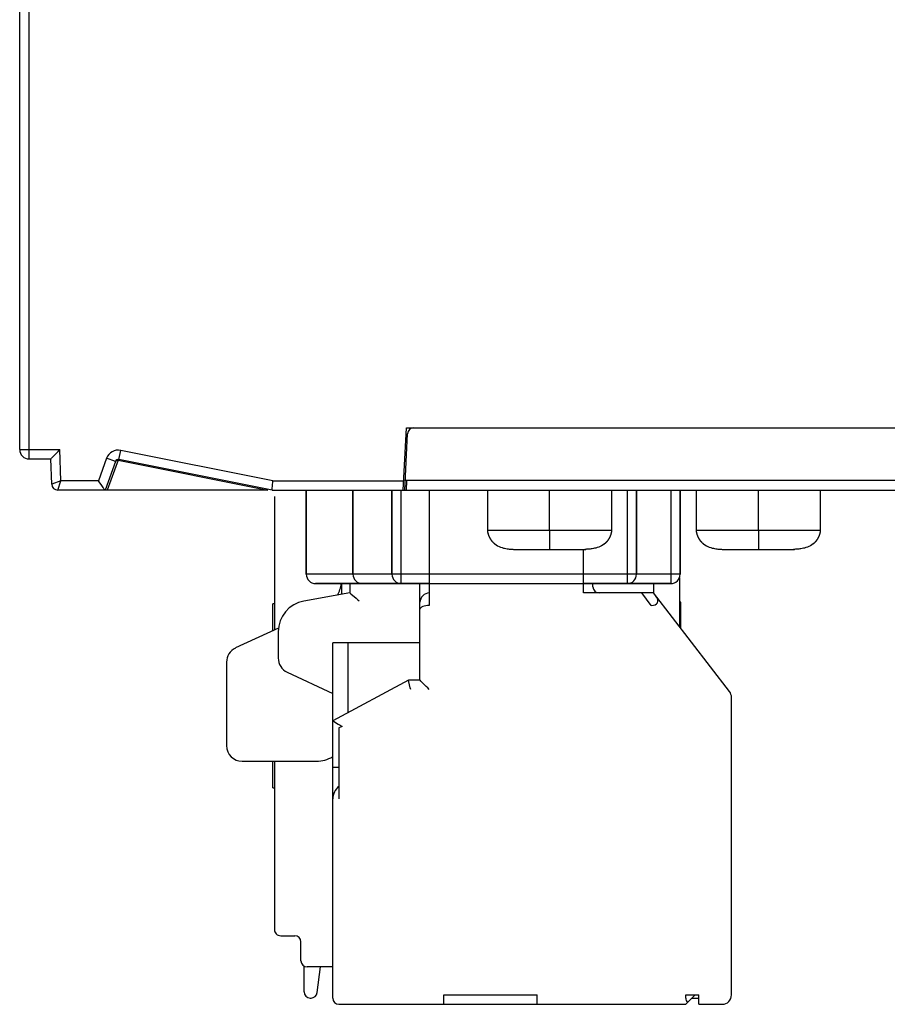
# Model space of a CAD drawing. Header units: millimetres. Extents: x -536 to 1170, y -857 to -283.
# Tile 4 of 38: x 519 to 546, y -781 to -749. Entities that reach past the tile are written whole.
import ezdxf

# ---------------------------------------------------------------- set-up
doc = ezdxf.new("R2010")
doc.units = ezdxf.units.MM
doc.header["$LTSCALE"] = 30.734
doc.layers.get('0').update_dxf_attribs({"linetype": 'CONTINUOUS'})
for name, color, linetype in [('00_COMPONENTS', 7, 'CONTINUOUS'), ('03___PRT_ALL_CURVES', 7, 'CONTINUOUS'), ('06___PRT_ALL_SURFS', 7, 'CONTINUOUS'), ('ECAD_15020669', 7, 'CONTINUOUS'), ('ECAD_15210578', 7, 'CONTINUOUS')]:
    doc.layers.add(name, color=color, linetype=linetype)

msp = doc.modelspace()

# ---------------------------------------------------------------- linework, layer by layer
at = {"linetype": 'Continuous'}
for p, q in [((518.528, -762.861), (518.528, -595.392)), ((518.828, -763.161), (518.828, -746.161)), ((530.841, -764.161), (530.941, -762.161)), ((530.891, -764.161), (530.981, -762.351)), ((530.941, -762.161), (566.941, -762.161)), ((518.528, -762.861), (519.818, -762.861)), ((519.853, -763.861), (519.818, -762.861)), ((521.715, -763.178), (521.773, -762.884)), ((526.658, -763.861), (521.773, -762.884)), ((518.828, -763.161), (519.528, -763.161)), ((519.556, -763.968), (519.528, -763.161)), ((521.319, -763.14), (521.057, -763.861)), ((521.601, -763.242), (521.267, -764.161)), ((521.601, -763.242), (521.319, -763.14)), ((521.69, -763.2), (521.34, -764.161)), ((521.69, -763.2), (526.495, -764.161)), ((526.628, -764.161), (521.715, -763.178)), ((519.853, -763.861), (519.556, -763.968)), ((519.756, -764.161), (519.853, -763.861)), ((521.057, -763.861), (519.853, -763.861)), ((526.658, -763.861), (530.856, -763.861)), ((566.975, -763.853), (530.906, -763.853)), ((526.495, -764.161), (519.756, -764.161)), ((526.628, -764.161), (573.3, -764.161)), ((535.541, -765.461), (535.541, -764.161)), ((542.241, -765.461), (542.241, -764.161))]:
    msp.add_line(p, q, dxfattribs=at)
for points in [[(519.528, -763.161), (519.534, -763.156), (519.55, -763.139), (519.576, -763.111), (519.612, -763.075), (519.655, -763.03), (519.705, -762.978), (519.759, -762.921), (519.818, -762.861)], [(521.596, -763.257), (521.604, -763.24), (521.616, -763.226), (521.632, -763.214), (521.649, -763.205), (521.669, -763.201), (521.69, -763.2)], [(521.208, -764.078), (521.142, -763.983), (521.102, -763.925), (521.057, -763.861)], [(526.628, -764.161), (526.629, -764.156), (526.646, -763.976)], [(526.646, -763.976), (526.652, -763.919), (526.658, -763.861)], [(521.267, -764.161), (521.263, -764.156), (521.252, -764.14), (521.233, -764.114), (521.208, -764.078)]]:
    msp.add_lwpolyline(points, dxfattribs=at)
for centre, radius, start, end in [((531.181, -762.361), 0.2, 90, 177.1376), ((518.828, -762.861), 0.3, 180, 270), ((521.695, -763.277), 0.4, 78.6901, 160), ((521.695, -763.277), 0.1, 78.6901, 160), ((519.756, -763.961), 0.2, 182, 270)]:
    msp.add_arc(centre, radius, start, end, dxfattribs=at)
at = {"layer": '00_COMPONENTS', "color": 7, "linetype": 'Continuous'}
for p, q in [((527.728, -764.161), (527.728, -766.861)), ((529.228, -764.161), (529.228, -766.861)), ((530.478, -766.861), (530.478, -764.161)), ((531.678, -764.161), (531.678, -767.861)), ((538.328, -764.161), (538.328, -766.861)), ((539.728, -764.161), (539.728, -766.861)), ((526.707, -764.361), (526.707, -768.654)), ((536.628, -767.461), (536.628, -766.061)), ((531.678, -767.161), (528.028, -767.161)), ((528.868, -767.507), (528.868, -767.161)), ((529.128, -767.161), (529.128, -767.461)), ((531.378, -770.261), (531.378, -767.161)), ((539.428, -767.161), (536.628, -767.161)), ((536.928, -767.261), (536.928, -767.161)), ((538.873, -767.161), (538.873, -767.461)), ((539.707, -766.966), (539.707, -768.542)), ((529.128, -767.461), (527.655, -767.721)), ((529.128, -767.461), (529.132, -767.464)), ((529.132, -767.464), (529.158, -767.486)), ((529.158, -767.486), (529.327, -767.628)), ((538.873, -767.461), (536.628, -767.461)), ((538.803, -767.861), (538.495, -767.461)), ((541.316, -770.628), (538.873, -767.461)), ((539.757, -767.761), (539.707, -767.761)), ((539.757, -768.607), (539.757, -767.761)), ((526.707, -767.811), (526.657, -767.811)), ((526.657, -768.672), (526.657, -767.811)), ((526.836, -768.595), (525.46, -769.227)), ((526.828, -768.706), (526.828, -769.548)), ((531.378, -769.061), (528.578, -769.061)), ((528.578, -780.461), (528.578, -769.061)), ((529.078, -771.293), (529.078, -769.061)), ((525.168, -769.682), (525.168, -772.361)), ((527.117, -770.001), (528.578, -770.683)), ((531.005, -770.261), (528.578, -771.561)), ((531.378, -770.261), (531.005, -770.261)), ((531.066, -770.502), (531.017, -770.311)), ((531.381, -770.264), (531.378, -770.261)), ((531.08, -770.561), (531.066, -770.502)), ((541.378, -780.361), (541.378, -770.811)), ((528.878, -771.741), (528.778, -771.794)), ((528.778, -771.794), (528.778, -774.071)), ((528.814, -771.703), (528.878, -771.741)), ((525.668, -772.861), (528.055, -772.861)), ((526.657, -773.711), (526.657, -772.861)), ((526.707, -772.861), (526.707, -778.261)), ((528.778, -773.061), (528.578, -773.061)), ((526.657, -773.711), (526.707, -773.711)), ((526.907, -778.461), (527.357, -778.461)), ((527.557, -779.261), (527.557, -778.661)), ((527.657, -780.261), (527.657, -779.434)), ((528.578, -779.461), (527.757, -779.461)), ((528.08, -780.287), (528.189, -779.461)), ((532.143, -780.361), (535.143, -780.361)), ((532.143, -780.661), (532.143, -780.361)), ((535.143, -780.661), (535.143, -780.361)), ((539.908, -780.361), (540.328, -780.361)), ((539.908, -780.461), (539.908, -780.361)), ((540.208, -780.361), (539.908, -780.661)), ((540.328, -780.661), (540.328, -780.361)), ((527.857, -780.461), (527.882, -780.461)), ((528.778, -780.661), (539.908, -780.661)), ((540.108, -780.461), (540.328, -780.461)), ((540.328, -780.661), (541.078, -780.661))]:
    msp.add_line(p, q, dxfattribs=at)
for points in [[(529.327, -767.628), (529.376, -767.669), (529.428, -767.713)], [(531.678, -767.861), (531.622, -767.864), (531.567, -767.87), (531.516, -767.881), (531.47, -767.896), (531.432, -767.914), (531.403, -767.936), (531.385, -767.96), (531.378, -767.985)], [(531.017, -770.311), (531.011, -770.283), (531.006, -770.267), (531.005, -770.261)], [(531.579, -770.462), (531.432, -770.315), (531.409, -770.291), (531.381, -770.264)], [(531.678, -770.561), (531.627, -770.51), (531.579, -770.462)], [(528.578, -771.561), (528.584, -771.564), (528.599, -771.573)], [(528.599, -771.573), (528.755, -771.667), (528.814, -771.703)]]:
    msp.add_lwpolyline(points, dxfattribs=at)
for centre, radius, start, end in [((528.028, -766.861), 0.3, 180, 270), ((527.868, -767.02), 1, 329.1377, 351.8915), ((529.528, -766.861), 0.3, 180, 270), ((530.778, -766.861), 0.3, 180, 270), ((538.028, -766.861), 0.3, 270, 0), ((539.428, -766.861), 0.3, 270, 0), ((531.678, -767.761), 0.3, 90, 180), ((537.128, -767.261), 0.2, 180, 270), ((527.828, -768.706), 1, 100, 180), ((525.668, -769.682), 0.5, 114.6769, 180), ((527.328, -769.548), 0.5, 180, 245), ((541.078, -770.811), 0.3, 0, 37.641), ((525.668, -772.361), 0.5, 180, 270), ((528.055, -771.861), 1, 270, 301.5877), ((529.078, -774.071), 0.5, 126.8699, 180), ((526.907, -778.261), 0.2, 179.9869, 269.9993), ((527.357, -778.661), 0.2, 0, 90), ((527.757, -779.261), 0.2, 180, 270), ((527.857, -780.261), 0.2, 180, 270), ((527.882, -780.261), 0.2, 270, 352.5), ((541.078, -780.361), 0.3, 270, 0), ((528.778, -780.461), 0.2, 180, 270)]:
    msp.add_arc(centre, radius, start, end, dxfattribs=at)
for centre, major_axis, ratio, start_param, end_param in [((538.572, -767.561), (0.431, -0.212), 0.491617, -0.785398, 0.785398), ((540.108, -780.461), (0.2, 0), 1, -3.141593, -2.356194)]:
    msp.add_ellipse(centre, major_axis=major_axis, ratio=ratio, start_param=start_param, end_param=end_param, dxfattribs=at)
at = {"layer": '03___PRT_ALL_CURVES', "linetype": 'Continuous'}
for p in [(530.941, -764.161), (566.925, -763.853)]:
    msp.add_line(p, (530.956, -763.853), dxfattribs=at)
at = {"layer": '06___PRT_ALL_SURFS', "linetype": 'Continuous'}
for p, q in [((533.541, -764.161), (533.541, -765.461)), ((537.541, -765.461), (537.541, -764.161)), ((540.241, -764.161), (540.241, -765.461)), ((544.241, -765.461), (544.241, -764.161)), ((533.541, -765.46), (533.541, -765.461)), ((533.541, -765.461), (533.542, -765.471)), ((533.542, -765.469), (533.543, -765.476)), ((533.542, -765.471), (533.544, -765.479)), ((533.544, -765.479), (533.545, -765.484)), ((533.545, -765.484), (533.546, -765.49)), ((533.546, -765.49), (533.547, -765.495)), ((533.547, -765.495), (533.548, -765.501)), ((533.548, -765.501), (533.549, -765.507)), ((533.549, -765.507), (533.55, -765.512)), ((533.55, -765.512), (533.552, -765.518)), ((533.552, -765.518), (533.553, -765.524)), ((533.553, -765.524), (533.554, -765.53)), ((533.554, -765.53), (533.556, -765.536)), ((533.629, -765.461), (533.555, -765.461)), ((533.555, -765.534), (533.557, -765.54)), ((533.557, -765.539), (533.558, -765.545)), ((533.558, -765.543), (533.559, -765.549)), ((533.559, -765.548), (533.561, -765.554)), ((533.56, -765.552), (533.561, -765.557)), ((533.561, -765.555), (533.562, -765.56)), ((533.562, -765.558), (533.564, -765.567)), ((533.564, -765.567), (533.565, -765.571)), ((533.565, -765.57), (533.566, -765.574)), ((533.566, -765.573), (533.567, -765.577)), ((533.567, -765.576), (533.568, -765.58)), ((533.568, -765.579), (533.569, -765.583)), ((533.569, -765.582), (533.57, -765.586)), ((533.57, -765.585), (533.571, -765.589)), ((533.571, -765.588), (533.572, -765.592)), ((533.572, -765.592), (533.573, -765.596)), ((533.663, -765.461), (533.629, -765.461)), ((533.835, -765.461), (533.788, -765.461)), ((534.024, -765.461), (533.976, -765.461)), ((534.071, -765.461), (534.024, -765.461)), ((534.375, -765.461), (534.264, -765.461)), ((534.55, -765.461), (534.375, -765.461)), ((534.652, -765.461), (534.55, -765.461)), ((536.427, -765.461), (534.652, -765.461)), ((535.541, -765.461), (535.541, -766.061)), ((536.529, -765.461), (536.427, -765.461)), ((537.003, -765.461), (536.929, -765.461)), ((537.05, -765.461), (537.003, -765.461)), ((537.098, -765.461), (537.05, -765.461)), ((537.375, -765.461), (537.332, -765.461)), ((537.413, -765.461), (537.375, -765.461)), ((537.508, -765.596), (537.51, -765.591)), ((537.509, -765.592), (537.511, -765.587)), ((537.511, -765.588), (537.512, -765.584)), ((537.512, -765.584), (537.513, -765.58)), ((537.513, -765.58), (537.515, -765.576)), ((537.515, -765.576), (537.516, -765.572)), ((537.516, -765.572), (537.517, -765.568)), ((537.541, -765.461), (537.517, -765.461)), ((537.517, -765.568), (537.518, -765.564)), ((537.518, -765.564), (537.519, -765.56)), ((537.519, -765.56), (537.52, -765.556)), ((537.52, -765.556), (537.522, -765.552)), ((537.523, -765.549), (537.524, -765.545)), ((537.524, -765.545), (537.525, -765.541)), ((537.525, -765.541), (537.527, -765.53)), ((537.525, -765.541), (537.526, -765.537)), ((537.528, -765.526), (537.529, -765.523)), ((537.531, -765.515), (537.532, -765.512)), ((537.532, -765.508), (537.533, -765.504)), ((537.532, -765.512), (537.532, -765.508)), ((537.533, -765.505), (537.534, -765.501)), ((537.534, -765.498), (537.535, -765.494)), ((537.534, -765.501), (537.535, -765.497)), ((537.535, -765.494), (537.536, -765.49)), ((537.536, -765.487), (537.538, -765.48)), ((537.536, -765.491), (537.537, -765.487)), ((537.537, -765.483), (537.538, -765.476)), ((537.538, -765.48), (537.54, -765.464)), ((537.539, -765.473), (537.54, -765.467)), ((537.54, -765.467), (537.541, -765.461)), ((537.541, -765.461), (537.541, -765.46)), ((540.241, -765.46), (540.241, -765.461)), ((540.241, -765.46), (540.241, -765.461)), ((540.241, -765.461), (540.242, -765.471)), ((540.242, -765.469), (540.243, -765.476)), ((540.242, -765.471), (540.244, -765.479)), ((540.244, -765.479), (540.245, -765.484)), ((540.245, -765.484), (540.246, -765.49)), ((540.246, -765.49), (540.247, -765.495)), ((540.247, -765.495), (540.248, -765.501)), ((540.248, -765.501), (540.249, -765.507)), ((540.249, -765.507), (540.25, -765.512)), ((540.25, -765.512), (540.252, -765.518)), ((540.252, -765.518), (540.253, -765.524)), ((540.253, -765.524), (540.254, -765.53)), ((540.254, -765.53), (540.255, -765.534)), ((540.329, -765.461), (540.255, -765.461)), ((540.255, -765.533), (540.257, -765.539)), ((540.256, -765.537), (540.258, -765.543)), ((540.257, -765.542), (540.259, -765.548)), ((540.258, -765.546), (540.26, -765.552)), ((540.26, -765.551), (540.261, -765.554)), ((540.26, -765.552), (540.261, -765.557)), ((540.261, -765.555), (540.262, -765.56)), ((540.262, -765.558), (540.264, -765.567)), ((540.264, -765.567), (540.265, -765.571)), ((540.265, -765.57), (540.266, -765.574)), ((540.266, -765.573), (540.267, -765.577)), ((540.267, -765.576), (540.268, -765.58)), ((540.268, -765.579), (540.269, -765.583)), ((540.269, -765.582), (540.27, -765.586)), ((540.27, -765.585), (540.271, -765.589)), ((540.271, -765.588), (540.272, -765.592)), ((540.272, -765.592), (540.273, -765.596)), ((540.363, -765.461), (540.329, -765.461)), ((540.535, -765.461), (540.488, -765.461)), ((540.724, -765.461), (540.676, -765.461)), ((540.771, -765.461), (540.724, -765.461)), ((543.543, -765.461), (540.932, -765.461)), ((542.241, -765.461), (542.241, -766.061)), ((543.703, -765.461), (543.629, -765.461)), ((543.75, -765.461), (543.703, -765.461)), ((543.798, -765.461), (543.75, -765.461)), ((544.075, -765.461), (544.032, -765.461)), ((544.113, -765.461), (544.075, -765.461)), ((544.208, -765.596), (544.21, -765.591)), ((544.209, -765.592), (544.211, -765.587)), ((544.211, -765.588), (544.212, -765.584)), ((544.212, -765.584), (544.213, -765.58)), ((544.213, -765.58), (544.215, -765.576)), ((544.215, -765.576), (544.216, -765.572)), ((544.216, -765.572), (544.217, -765.568)), ((544.241, -765.461), (544.217, -765.461)), ((544.217, -765.568), (544.218, -765.564)), ((544.218, -765.564), (544.219, -765.56)), ((544.219, -765.56), (544.22, -765.556)), ((544.22, -765.557), (544.222, -765.552)), ((544.221, -765.553), (544.223, -765.549)), ((544.223, -765.549), (544.224, -765.545)), ((544.224, -765.545), (544.225, -765.541)), ((544.225, -765.541), (544.227, -765.53)), ((544.225, -765.541), (544.226, -765.537)), ((544.228, -765.526), (544.229, -765.523)), ((544.231, -765.515), (544.232, -765.512)), ((544.232, -765.508), (544.233, -765.504)), ((544.232, -765.512), (544.232, -765.508)), ((544.233, -765.505), (544.234, -765.501)), ((544.234, -765.498), (544.235, -765.494)), ((544.234, -765.501), (544.235, -765.497)), ((544.235, -765.494), (544.236, -765.49)), ((544.236, -765.487), (544.238, -765.48)), ((544.236, -765.491), (544.237, -765.487)), ((544.237, -765.483), (544.238, -765.476)), ((544.238, -765.48), (544.24, -765.464)), ((544.239, -765.473), (544.24, -765.467)), ((544.24, -765.467), (544.241, -765.461)), ((544.241, -765.461), (544.241, -765.46)), ((533.573, -765.595), (533.575, -765.599)), ((533.574, -765.598), (533.576, -765.602)), ((533.575, -765.601), (533.577, -765.605)), ((533.577, -765.604), (533.578, -765.608)), ((533.578, -765.607), (533.579, -765.611)), ((533.579, -765.61), (533.58, -765.615)), ((533.58, -765.614), (533.582, -765.618)), ((533.581, -765.617), (533.583, -765.621)), ((533.583, -765.62), (533.584, -765.624)), ((533.584, -765.623), (533.586, -765.628)), ((533.585, -765.627), (533.587, -765.631)), ((533.586, -765.63), (533.588, -765.634)), ((533.588, -765.633), (533.589, -765.637)), ((533.589, -765.636), (533.591, -765.64)), ((533.59, -765.639), (533.592, -765.643)), ((533.592, -765.642), (533.593, -765.646)), ((533.593, -765.645), (533.595, -765.649)), ((533.594, -765.649), (533.596, -765.652)), ((533.596, -765.652), (533.598, -765.656)), ((533.598, -765.656), (533.6, -765.661)), ((533.599, -765.659), (533.601, -765.664)), ((533.601, -765.663), (533.603, -765.667)), ((533.602, -765.666), (533.604, -765.67)), ((533.604, -765.669), (533.606, -765.673)), ((533.605, -765.672), (533.607, -765.676)), ((533.607, -765.675), (533.609, -765.679)), ((533.609, -765.679), (533.611, -765.683)), ((533.61, -765.682), (533.613, -765.686)), ((533.612, -765.686), (533.614, -765.69)), ((533.614, -765.689), (533.616, -765.693)), ((533.616, -765.693), (533.618, -765.697)), ((533.618, -765.696), (533.62, -765.7)), ((533.62, -765.7), (533.622, -765.704)), ((533.622, -765.703), (533.624, -765.708)), ((533.624, -765.707), (533.626, -765.711)), ((533.626, -765.711), (533.629, -765.715)), ((533.628, -765.714), (533.631, -765.719)), ((533.63, -765.718), (533.633, -765.722)), ((533.633, -765.722), (533.635, -765.726)), ((533.635, -765.725), (533.638, -765.73)), ((533.637, -765.729), (533.64, -765.734)), ((533.64, -765.733), (533.643, -765.738)), ((533.642, -765.737), (533.645, -765.741)), ((533.645, -765.741), (533.648, -765.745)), ((533.647, -765.745), (533.65, -765.749)), ((533.65, -765.748), (533.653, -765.753)), ((533.653, -765.752), (533.656, -765.757)), ((533.655, -765.756), (533.659, -765.761)), ((533.658, -765.76), (533.661, -765.765)), ((533.661, -765.764), (533.664, -765.769)), ((533.664, -765.768), (533.667, -765.773)), ((533.667, -765.772), (533.671, -765.777)), ((533.67, -765.776), (533.674, -765.781)), ((533.673, -765.78), (533.677, -765.785)), ((533.676, -765.784), (533.68, -765.789)), ((533.68, -765.788), (533.684, -765.793)), ((533.683, -765.793), (533.687, -765.797)), ((533.687, -765.797), (533.69, -765.801)), ((533.69, -765.801), (533.694, -765.805)), ((533.694, -765.805), (533.698, -765.809)), ((533.697, -765.809), (533.701, -765.814)), ((533.701, -765.813), (533.705, -765.818)), ((533.705, -765.817), (533.709, -765.822)), ((533.708, -765.821), (533.713, -765.826)), ((533.712, -765.825), (533.716, -765.829)), ((533.716, -765.829), (533.72, -765.833)), ((533.72, -765.833), (533.724, -765.837)), ((533.724, -765.837), (533.728, -765.841)), ((533.727, -765.84), (533.732, -765.844)), ((533.731, -765.844), (533.735, -765.848)), ((533.735, -765.848), (533.739, -765.851)), ((533.758, -765.868), (533.761, -765.871)), ((533.761, -765.871), (533.764, -765.873)), ((533.764, -765.873), (533.767, -765.876)), ((533.766, -765.875), (533.781, -765.887)), ((533.767, -765.876), (533.773, -765.88)), ((533.769, -765.878), (533.772, -765.879)), ((533.771, -765.879), (533.773, -765.881)), ((533.773, -765.88), (533.774, -765.881)), ((537.316, -765.874), (537.3, -765.887)), ((537.307, -765.882), (537.313, -765.877)), ((537.307, -765.882), (537.309, -765.881)), ((537.309, -765.881), (537.311, -765.878)), ((537.313, -765.877), (537.324, -765.868)), ((537.313, -765.877), (537.317, -765.874)), ((537.334, -765.859), (537.337, -765.856)), ((537.337, -765.857), (537.34, -765.854)), ((537.34, -765.854), (537.343, -765.851)), ((537.342, -765.852), (537.345, -765.849)), ((537.345, -765.849), (537.348, -765.846)), ((537.348, -765.847), (537.351, -765.843)), ((537.351, -765.844), (537.354, -765.841)), ((537.354, -765.841), (537.357, -765.838)), ((537.357, -765.838), (537.36, -765.835)), ((537.36, -765.835), (537.369, -765.825)), ((537.36, -765.835), (537.363, -765.832)), ((537.372, -765.823), (537.375, -765.819)), ((537.375, -765.819), (537.378, -765.816)), ((537.378, -765.816), (537.381, -765.813)), ((537.381, -765.813), (537.384, -765.81)), ((537.384, -765.81), (537.387, -765.806)), ((537.386, -765.807), (537.39, -765.803)), ((537.389, -765.803), (537.392, -765.8)), ((537.392, -765.8), (537.395, -765.797)), ((537.395, -765.797), (537.398, -765.793)), ((537.397, -765.794), (537.401, -765.79)), ((537.4, -765.791), (537.403, -765.787)), ((537.403, -765.787), (537.406, -765.784)), ((537.405, -765.784), (537.408, -765.78)), ((537.408, -765.781), (537.411, -765.777)), ((537.41, -765.778), (537.413, -765.774)), ((537.413, -765.775), (537.416, -765.771)), ((537.415, -765.771), (537.418, -765.768)), ((537.418, -765.768), (537.42, -765.765)), ((537.42, -765.765), (537.423, -765.761)), ((537.422, -765.762), (537.425, -765.758)), ((537.424, -765.759), (537.427, -765.755)), ((537.427, -765.756), (537.429, -765.752)), ((537.429, -765.753), (537.431, -765.749)), ((537.431, -765.75), (537.433, -765.746)), ((537.433, -765.747), (537.435, -765.743)), ((537.435, -765.743), (537.437, -765.74)), ((537.437, -765.74), (537.439, -765.737)), ((537.439, -765.737), (537.441, -765.734)), ((537.441, -765.734), (537.443, -765.731)), ((537.443, -765.731), (537.445, -765.728)), ((537.445, -765.728), (537.447, -765.725)), ((537.447, -765.725), (537.449, -765.722)), ((537.449, -765.723), (537.451, -765.719)), ((537.45, -765.72), (537.452, -765.716)), ((537.452, -765.717), (537.454, -765.713)), ((537.454, -765.714), (537.456, -765.71)), ((537.456, -765.711), (537.458, -765.707)), ((537.457, -765.708), (537.459, -765.704)), ((537.459, -765.704), (537.462, -765.699)), ((537.459, -765.705), (537.46, -765.702)), ((537.461, -765.702), (537.464, -765.696)), ((537.462, -765.699), (537.465, -765.694)), ((537.464, -765.696), (537.467, -765.691)), ((537.465, -765.693), (537.468, -765.688)), ((537.467, -765.69), (537.47, -765.685)), ((537.468, -765.687), (537.471, -765.682)), ((537.47, -765.685), (537.472, -765.68)), ((537.471, -765.682), (537.474, -765.677)), ((537.473, -765.679), (537.475, -765.674)), ((537.474, -765.677), (537.476, -765.672)), ((537.475, -765.674), (537.478, -765.669)), ((537.478, -765.669), (537.48, -765.664)), ((537.478, -765.669), (537.479, -765.667)), ((537.48, -765.665), (537.482, -765.66)), ((537.482, -765.66), (537.484, -765.656)), ((537.484, -765.657), (537.485, -765.653)), ((537.485, -765.653), (537.487, -765.65)), ((537.486, -765.65), (537.488, -765.647)), ((537.488, -765.647), (537.489, -765.644)), ((537.489, -765.644), (537.491, -765.64)), ((537.491, -765.641), (537.492, -765.637)), ((537.492, -765.638), (537.494, -765.633)), ((537.493, -765.635), (537.495, -765.63)), ((537.495, -765.63), (537.496, -765.627)), ((537.496, -765.628), (537.498, -765.624)), ((537.497, -765.625), (537.499, -765.621)), ((537.499, -765.622), (537.5, -765.617)), ((537.5, -765.618), (537.501, -765.614)), ((537.501, -765.615), (537.503, -765.61)), ((537.502, -765.611), (537.504, -765.607)), ((537.504, -765.608), (537.506, -765.603)), ((537.505, -765.604), (537.507, -765.599)), ((537.507, -765.6), (537.508, -765.595)), ((540.273, -765.595), (540.275, -765.599)), ((540.274, -765.598), (540.276, -765.602)), ((540.275, -765.601), (540.277, -765.605)), ((540.277, -765.604), (540.278, -765.608)), ((540.278, -765.607), (540.279, -765.611)), ((540.279, -765.61), (540.28, -765.615)), ((540.28, -765.614), (540.282, -765.618)), ((540.281, -765.617), (540.283, -765.621)), ((540.283, -765.62), (540.284, -765.624)), ((540.284, -765.623), (540.286, -765.628)), ((540.285, -765.627), (540.287, -765.631)), ((540.286, -765.63), (540.288, -765.634)), ((540.288, -765.633), (540.289, -765.637)), ((540.289, -765.636), (540.291, -765.64)), ((540.29, -765.639), (540.292, -765.643)), ((540.292, -765.642), (540.293, -765.646)), ((540.293, -765.645), (540.295, -765.649)), ((540.294, -765.649), (540.296, -765.652)), ((540.296, -765.652), (540.298, -765.656)), ((540.298, -765.656), (540.3, -765.661)), ((540.299, -765.659), (540.301, -765.664)), ((540.301, -765.663), (540.303, -765.667)), ((540.302, -765.666), (540.304, -765.67)), ((540.304, -765.669), (540.306, -765.673)), ((540.305, -765.672), (540.307, -765.676)), ((540.307, -765.675), (540.309, -765.679)), ((540.309, -765.679), (540.311, -765.683)), ((540.31, -765.682), (540.313, -765.686)), ((540.312, -765.686), (540.314, -765.69)), ((540.314, -765.689), (540.316, -765.693)), ((540.316, -765.693), (540.318, -765.697)), ((540.318, -765.696), (540.32, -765.7)), ((540.32, -765.7), (540.322, -765.704)), ((540.322, -765.703), (540.324, -765.708)), ((540.324, -765.707), (540.326, -765.711)), ((540.326, -765.711), (540.329, -765.715)), ((540.328, -765.714), (540.331, -765.719)), ((540.33, -765.718), (540.333, -765.722)), ((540.333, -765.722), (540.335, -765.726)), ((540.335, -765.725), (540.338, -765.73)), ((540.338, -765.73), (540.34, -765.734)), ((540.342, -765.737), (540.345, -765.741)), ((540.345, -765.741), (540.348, -765.745)), ((540.347, -765.745), (540.35, -765.749)), ((540.35, -765.748), (540.353, -765.753)), ((540.353, -765.752), (540.356, -765.757)), ((540.355, -765.756), (540.359, -765.761)), ((540.358, -765.76), (540.361, -765.765)), ((540.361, -765.764), (540.364, -765.769)), ((540.364, -765.768), (540.367, -765.773)), ((540.367, -765.772), (540.371, -765.777)), ((540.37, -765.776), (540.374, -765.781)), ((540.373, -765.78), (540.377, -765.785)), ((540.376, -765.784), (540.38, -765.789)), ((540.38, -765.788), (540.384, -765.793)), ((540.383, -765.793), (540.387, -765.797)), ((540.387, -765.797), (540.39, -765.801)), ((540.39, -765.801), (540.394, -765.805)), ((540.394, -765.805), (540.398, -765.809)), ((540.397, -765.809), (540.401, -765.814)), ((540.401, -765.813), (540.405, -765.818)), ((540.405, -765.817), (540.409, -765.822)), ((540.408, -765.821), (540.413, -765.826)), ((540.412, -765.825), (540.416, -765.829)), ((540.416, -765.829), (540.42, -765.833)), ((540.42, -765.833), (540.424, -765.837)), ((540.424, -765.837), (540.428, -765.841)), ((540.427, -765.84), (540.432, -765.844)), ((540.431, -765.844), (540.435, -765.848)), ((540.435, -765.848), (540.439, -765.851)), ((540.458, -765.868), (540.461, -765.871)), ((540.461, -765.871), (540.464, -765.873)), ((540.464, -765.873), (540.467, -765.876)), ((540.466, -765.875), (540.481, -765.887)), ((540.467, -765.876), (540.472, -765.879)), ((540.467, -765.876), (540.473, -765.88)), ((540.471, -765.879), (540.473, -765.881)), ((540.473, -765.88), (540.474, -765.881)), ((544.016, -765.874), (544, -765.887)), ((544.007, -765.882), (544.013, -765.877)), ((544.007, -765.882), (544.009, -765.881)), ((544.009, -765.881), (544.011, -765.878)), ((544.013, -765.877), (544.024, -765.868)), ((544.013, -765.877), (544.017, -765.874)), ((544.034, -765.859), (544.037, -765.856)), ((544.037, -765.857), (544.04, -765.854)), ((544.04, -765.854), (544.043, -765.851)), ((544.042, -765.852), (544.045, -765.849)), ((544.045, -765.849), (544.048, -765.846)), ((544.048, -765.847), (544.051, -765.843)), ((544.051, -765.844), (544.054, -765.841)), ((544.054, -765.841), (544.057, -765.838)), ((544.057, -765.838), (544.06, -765.835)), ((544.06, -765.835), (544.069, -765.825)), ((544.06, -765.835), (544.063, -765.832)), ((544.072, -765.823), (544.075, -765.819)), ((544.075, -765.819), (544.078, -765.816)), ((544.078, -765.816), (544.081, -765.813)), ((544.081, -765.813), (544.084, -765.81)), ((544.084, -765.81), (544.087, -765.806)), ((544.086, -765.807), (544.09, -765.803)), ((544.089, -765.803), (544.092, -765.8)), ((544.092, -765.8), (544.095, -765.797)), ((544.095, -765.797), (544.098, -765.793)), ((544.097, -765.794), (544.101, -765.79)), ((544.1, -765.791), (544.103, -765.787)), ((544.103, -765.787), (544.106, -765.784)), ((544.105, -765.784), (544.108, -765.78)), ((544.108, -765.781), (544.111, -765.777)), ((544.11, -765.778), (544.113, -765.774)), ((544.113, -765.775), (544.116, -765.771)), ((544.115, -765.771), (544.118, -765.768)), ((544.118, -765.768), (544.12, -765.765)), ((544.12, -765.765), (544.123, -765.761)), ((544.122, -765.762), (544.125, -765.758)), ((544.124, -765.759), (544.127, -765.755)), ((544.127, -765.756), (544.129, -765.752)), ((544.129, -765.753), (544.131, -765.749)), ((544.131, -765.75), (544.133, -765.746)), ((544.133, -765.747), (544.135, -765.743)), ((544.135, -765.743), (544.137, -765.74)), ((544.137, -765.74), (544.139, -765.737)), ((544.139, -765.737), (544.141, -765.734)), ((544.141, -765.734), (544.143, -765.731)), ((544.143, -765.731), (544.145, -765.728)), ((544.145, -765.728), (544.147, -765.725)), ((544.147, -765.725), (544.149, -765.722)), ((544.149, -765.723), (544.151, -765.719)), ((544.15, -765.72), (544.152, -765.716)), ((544.152, -765.717), (544.154, -765.713)), ((544.154, -765.714), (544.156, -765.71)), ((544.156, -765.711), (544.158, -765.707)), ((544.157, -765.708), (544.159, -765.704)), ((544.159, -765.705), (544.161, -765.702)), ((544.16, -765.702), (544.162, -765.699)), ((544.162, -765.699), (544.164, -765.696)), ((544.164, -765.696), (544.165, -765.693)), ((544.165, -765.694), (544.167, -765.69)), ((544.167, -765.691), (544.168, -765.687)), ((544.168, -765.688), (544.17, -765.685)), ((544.17, -765.685), (544.171, -765.682)), ((544.171, -765.682), (544.173, -765.679)), ((544.172, -765.68), (544.174, -765.677)), ((544.174, -765.677), (544.175, -765.674)), ((544.175, -765.674), (544.177, -765.671)), ((544.176, -765.672), (544.179, -765.667)), ((544.178, -765.669), (544.18, -765.664)), ((544.18, -765.665), (544.182, -765.66)), ((544.182, -765.66), (544.184, -765.656)), ((544.184, -765.657), (544.185, -765.653)), ((544.185, -765.653), (544.187, -765.65)), ((544.186, -765.65), (544.188, -765.647)), ((544.188, -765.647), (544.189, -765.644)), ((544.189, -765.644), (544.191, -765.64)), ((544.191, -765.641), (544.192, -765.637)), ((544.192, -765.638), (544.194, -765.633)), ((544.193, -765.635), (544.195, -765.63)), ((544.195, -765.63), (544.196, -765.627)), ((544.196, -765.628), (544.198, -765.624)), ((544.197, -765.625), (544.199, -765.621)), ((544.199, -765.622), (544.2, -765.617)), ((544.2, -765.618), (544.201, -765.614)), ((544.201, -765.615), (544.203, -765.61)), ((544.202, -765.611), (544.204, -765.607)), ((544.204, -765.608), (544.206, -765.603)), ((544.205, -765.604), (544.207, -765.599)), ((544.207, -765.6), (544.208, -765.595)), ((534.38, -766.061), (534.412, -766.061)), ((534.412, -766.061), (536.663, -766.061)), ((536.668, -766.061), (536.685, -766.061)), ((536.702, -766.061), (536.669, -766.061)), ((536.685, -766.061), (536.702, -766.061)), ((541.08, -766.061), (541.112, -766.061)), ((541.112, -766.061), (543.363, -766.061)), ((543.368, -766.061), (543.385, -766.061)), ((543.402, -766.061), (543.369, -766.061)), ((543.385, -766.061), (543.402, -766.061))]:
    msp.add_line(p, q, dxfattribs=at)
for points in [[(533.555, -765.461), (533.545, -765.461), (533.543, -765.461), (533.541, -765.461), (533.541, -765.461), (533.541, -765.461)], [(533.743, -765.461), (533.701, -765.461), (533.663, -765.461)], [(533.788, -765.461), (533.766, -765.461), (533.743, -765.461)], [(533.976, -765.461), (533.929, -765.461), (533.835, -765.461)], [(534.264, -765.461), (534.232, -765.461), (534.201, -765.461), (534.172, -765.461), (534.146, -765.461), (534.071, -765.461)], [(536.843, -765.461), (536.62, -765.461), (536.529, -765.461)], [(536.929, -765.461), (536.874, -765.461), (536.843, -765.461)], [(537.239, -765.461), (537.192, -765.461), (537.098, -765.461)], [(537.332, -765.461), (537.286, -765.461), (537.239, -765.461)], [(537.517, -765.461), (537.464, -765.461), (537.413, -765.461)], [(537.52, -765.557), (537.521, -765.553), (537.523, -765.549)], [(537.526, -765.534), (537.527, -765.53), (537.528, -765.526), (537.529, -765.523), (537.53, -765.519), (537.531, -765.515)], [(540.255, -765.461), (540.245, -765.461), (540.243, -765.461), (540.241, -765.461), (540.241, -765.461), (540.241, -765.461)], [(540.443, -765.461), (540.401, -765.461), (540.363, -765.461)], [(540.488, -765.461), (540.466, -765.461), (540.443, -765.461)], [(540.676, -765.461), (540.629, -765.461), (540.535, -765.461)], [(540.932, -765.461), (540.872, -765.461), (540.846, -765.461), (540.771, -765.461)], [(543.629, -765.461), (543.574, -765.461), (543.543, -765.461)], [(543.939, -765.461), (543.892, -765.461), (543.798, -765.461)], [(544.032, -765.461), (543.986, -765.461), (543.939, -765.461)], [(544.217, -765.461), (544.164, -765.461), (544.113, -765.461)], [(544.226, -765.534), (544.227, -765.53), (544.228, -765.526), (544.229, -765.523), (544.23, -765.519), (544.231, -765.515)], [(533.738, -765.851), (533.742, -765.854), (533.745, -765.857), (533.748, -765.86), (533.752, -765.863), (533.755, -765.866), (533.758, -765.869)], [(533.781, -765.887), (533.825, -765.918), (533.871, -765.946), (533.919, -765.97), (533.967, -765.99), (534.012, -766.005), (534.055, -766.018), (534.096, -766.028), (534.135, -766.036), (534.172, -766.042), (534.207, -766.047), (534.24, -766.051), (534.271, -766.054), (534.3, -766.057), (534.327, -766.059), (534.354, -766.06), (534.38, -766.061)], [(537.3, -765.887), (537.257, -765.918), (537.21, -765.946), (537.162, -765.97), (537.115, -765.99), (537.069, -766.005), (537.026, -766.018), (536.986, -766.028), (536.947, -766.036), (536.909, -766.042), (536.874, -766.047), (536.841, -766.051), (536.811, -766.054), (536.782, -766.057), (536.755, -766.059), (536.728, -766.06), (536.702, -766.061)], [(537.322, -765.87), (537.324, -765.868), (537.327, -765.866), (537.329, -765.863), (537.332, -765.861), (537.335, -765.859)], [(537.366, -765.829), (537.369, -765.826), (537.372, -765.822)], [(540.337, -765.729), (540.34, -765.733), (540.343, -765.738)], [(540.438, -765.851), (540.442, -765.854), (540.445, -765.857), (540.448, -765.86), (540.452, -765.863), (540.455, -765.866), (540.458, -765.869)], [(540.481, -765.887), (540.525, -765.918), (540.571, -765.946), (540.619, -765.97), (540.667, -765.99), (540.712, -766.005), (540.755, -766.018), (540.796, -766.028), (540.835, -766.036), (540.872, -766.042), (540.907, -766.047), (540.94, -766.051), (540.971, -766.054), (541, -766.057), (541.027, -766.059), (541.054, -766.06), (541.08, -766.061)], [(544, -765.887), (543.957, -765.918), (543.91, -765.946), (543.862, -765.97), (543.815, -765.99), (543.769, -766.005), (543.726, -766.018), (543.686, -766.028), (543.647, -766.036), (543.609, -766.042), (543.574, -766.047), (543.541, -766.051), (543.511, -766.054), (543.482, -766.057), (543.455, -766.059), (543.428, -766.06), (543.402, -766.061)], [(544.022, -765.87), (544.024, -765.868), (544.027, -765.866), (544.029, -765.863), (544.032, -765.861), (544.035, -765.859)], [(544.066, -765.829), (544.069, -765.826), (544.072, -765.822)]]:
    msp.add_lwpolyline(points, dxfattribs=at)
at = {"layer": 'ECAD_15020669'}
msp.add_arc((539.428, -766.861), 0.3, 270, 0, dxfattribs=at)
at = {"layer": 'ECAD_15210578'}
for p, q in [((527.728, -766.861), (527.728, -764.161)), ((529.228, -766.861), (529.228, -764.161)), ((530.478, -764.161), (530.478, -766.861)), ((530.778, -767.161), (530.778, -764.161)), ((538.028, -764.161), (538.028, -767.161)), ((538.328, -766.861), (538.328, -764.161)), ((539.428, -764.161), (539.428, -767.161)), ((539.728, -766.861), (539.728, -764.161)), ((539.728, -766.861), (527.728, -766.861)), ((528.028, -767.161), (539.428, -767.161))]:
    msp.add_line(p, q, dxfattribs=at)
for centre, start, end in [((528.028, -766.861), 180, 270), ((529.528, -766.861), 180, 270), ((530.778, -766.861), 180, 270), ((538.028, -766.861), 270, 0), ((539.428, -766.861), 270, 0)]:
    msp.add_arc(centre, 0.3, start, end, dxfattribs=at)

doc.saveas('drawing.dxf')
